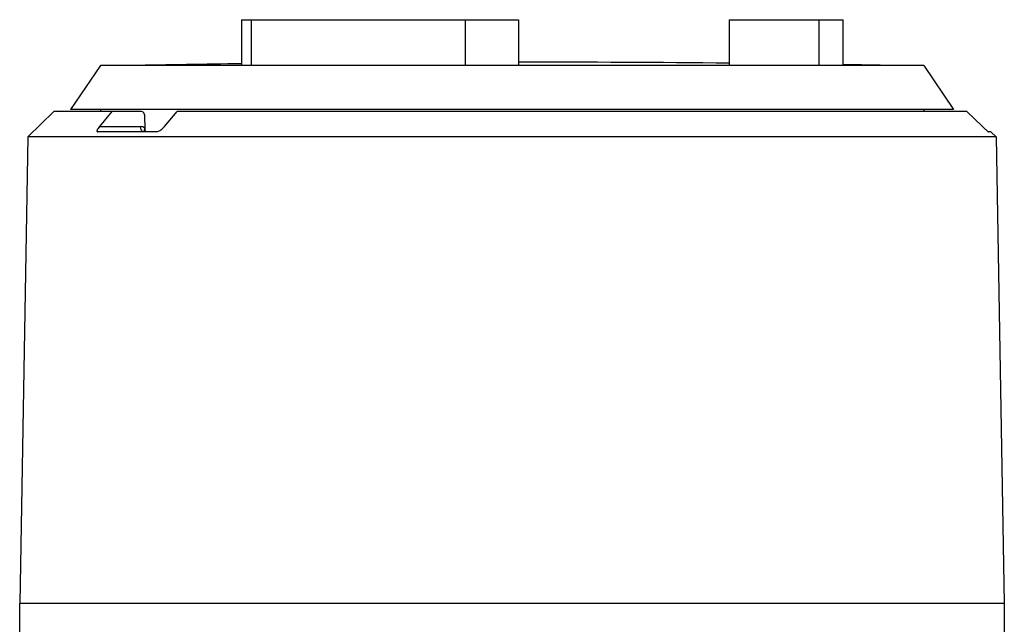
# Model space of a CAD drawing. Header units: inches. Extents: x -96 to 193, y -89 to 116.
# Tile 16 of 18: x -25 to 33, y 81 to 116. Entities that reach past the tile are written whole.
import ezdxf

# ---------------------------------------------------------------- set-up
doc = ezdxf.new("R2010")
doc.units = ezdxf.units.IN
doc.header["$LTSCALE"] = 1.21
doc.header["$MEASUREMENT"] = 0
doc.layers.get('0').update_dxf_attribs({"linetype": 'CONTINUOUS'})

msp = doc.modelspace()

# ---------------------------------------------------------------- linework, layer by layer
at = {"color": 7, "linetype": 'Continuous'}
for p, q in [((-12.252, 116.29), (-12.252, 113.59)), ((-12.252, 116.29), (4.073, 116.29)), ((-11.667, 113.59), (-11.667, 116.29)), ((0.936, 113.59), (0.936, 116.29)), ((4.073, 116.29), (4.073, 113.59)), ((16.471, 116.29), (16.471, 113.59)), ((16.471, 116.29), (23.181, 116.29)), ((21.772, 113.59), (21.772, 116.29)), ((23.181, 113.635), (23.181, 116.29)), ((-20.569, 113.59), (-22.319, 110.99)), ((27.931, 113.59), (-20.569, 113.59)), ((27.931, 113.59), (29.681, 110.99)), ((-24.839, 109.39), (-23.313, 110.89)), ((-18.184, 110.89), (-23.313, 110.89)), ((29.681, 110.99), (-22.319, 110.99)), ((-19.882, 110.89), (-20.627, 109.99)), ((-20.569, 110.99), (-20.569, 110.89)), ((-16.795, 109.99), (-16.05, 110.89)), ((30.478, 110.89), (-16.05, 110.89)), ((27.931, 110.99), (27.931, 110.89)), ((30.478, 110.89), (31.4, 109.99)), ((-17.929, 109.892), (-17.939, 110.595)), ((-17.247, 109.69), (-20.725, 109.69)), ((-20.627, 109.99), (-18.198, 109.99)), ((-17.984, 109.731), (-17.969, 109.687)), ((-16.86, 109.919), (-16.795, 109.99)), ((31.896, 109.69), (31.741, 109.69)), ((32.201, 109.39), (31.896, 109.69)), ((-24.839, 109.39), (-25.319, 81.89)), ((32.201, 109.39), (-24.839, 109.39)), ((32.201, 109.39), (32.681, 81.89)), ((-25.319, 74.49), (-25.319, 81.89)), ((32.681, 81.89), (-25.319, 81.89)), ((32.681, 81.89), (32.681, 74.49))]:
    msp.add_line(p, q, dxfattribs=at)
for centre, radius, start, end in [((3.681, -1158.812), 1272.602, 90.71742, 91.009113), ((3.681, -1158.812), 1272.602, 89.424086, 89.982301), ((3.681, -1158.812), 1272.602, 88.990887, 89.121992), ((-18.237, 109.51), 0.49, 51.12275, 53.70234), ((-16.905, 109.915), 1.025, 191.8224, 192.70633)]:
    msp.add_arc(centre, radius, start, end, dxfattribs=at)
for points, knots in [([(-17.939, 110.595), (-17.94, 110.634), (-17.953, 110.709), (-18.006, 110.806), (-18.086, 110.874), (-18.152, 110.89), (-18.184, 110.89)], [0, 0, 0, 0, 0.274121, 0.534385, 0.774622, 1, 1, 1, 1]), ([(-20.627, 109.99), (-20.654, 109.958), (-20.69, 109.909), (-20.73, 109.843), (-20.752, 109.798), (-20.765, 109.759), (-20.77, 109.724), (-20.756, 109.694), (-20.735, 109.69), (-20.725, 109.69)], [0, 0, 0, 0, 0.346766, 0.500381, 0.637034, 0.753016, 0.845017, 0.91736, 1, 1, 1, 1]), ([(-17.947, 109.905), (-17.984, 109.932), (-18.064, 109.975), (-18.154, 109.99), (-18.198, 109.99)], [0, 0, 0, 0, 0.508569, 1, 1, 1, 1]), ([(-18.088, 109.712), (-18.127, 109.739), (-18.183, 109.833), (-18.198, 109.935), (-18.198, 109.99)], [0, 0, 0, 0, 0.460465, 1, 1, 1, 1]), ([(-18.022, 109.69), (-18.027, 109.69), (-18.051, 109.692), (-18.073, 109.702), (-18.088, 109.712)], [0, 0, 0, 0, 0.230729, 1, 1, 1, 1]), ([(-17.98, 109.811), (-17.981, 109.804), (-17.986, 109.778), (-17.987, 109.75), (-17.984, 109.731)], [0, 0, 0, 0, 0.269543, 1, 1, 1, 1]), ([(-17.947, 109.905), (-17.958, 109.882), (-17.97, 109.851), (-17.978, 109.819), (-17.98, 109.811)], [0, 0, 0, 0, 0.756102, 1, 1, 1, 1]), ([(-17.908, 109.705), (-17.911, 109.72), (-17.923, 109.782), (-17.929, 109.844), (-17.929, 109.892)], [0, 0, 0, 0, 0.244115, 1, 1, 1, 1]), ([(-17.247, 109.69), (-17.215, 109.69), (-17.144, 109.712), (-17.01, 109.785), (-16.917, 109.862), (-16.86, 109.919)], [0, 0, 0, 0, 0.214488, 0.471875, 1, 1, 1, 1]), ([(31.4, 109.99), (31.435, 109.956), (31.488, 109.906), (31.557, 109.841), (31.606, 109.797), (31.651, 109.757), (31.686, 109.728), (31.709, 109.71), (31.723, 109.699), (31.733, 109.693), (31.739, 109.69), (31.741, 109.69)], [0, 0, 0, 0, 0.32266, 0.477907, 0.625067, 0.759558, 0.874407, 0.921303, 0.958984, 0.98566, 1, 1, 1, 1])]:
    msp.add_open_spline(points, degree=3, knots=knots, dxfattribs=at)

doc.saveas('drawing.dxf')
